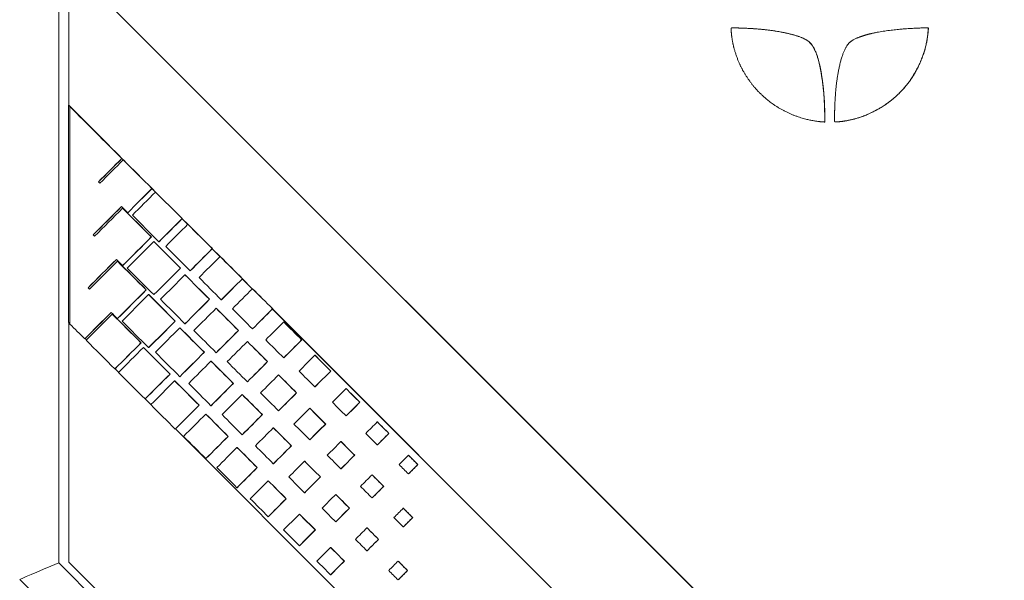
# Model space of a CAD drawing. Header units: millimetres. Extents: x 4 to 836, y 3 to 589.
# Tile 56 of 94: x 477 to 502, y 298 to 312. Entities that reach past the tile are written whole.
import ezdxf

# ---------------------------------------------------------------- set-up
doc = ezdxf.new("R2010")
doc.units = ezdxf.units.MM
doc.layers.add('1', color=7, linetype='Continuous', true_color=0xffffff)
doc.styles.add('ideas_simplex', font='simplex.shx')
doc.dimstyles.get("Standard").update_dxf_attribs({"dimtxt": 0.18, "dimasz": 0.18, "dimexe": 0.18, "dimexo": 0.0625, "dimgap": 0.09, "dimtad": 0, "dimtih": 1, "dimtoh": 1, "dimdec": 4, "dimzin": 0, "dimdsep": 46, "dimtxsty": 'Standard', "dimcen": 0.09, "dimadec": 0, "dimazin": 0, "dimtfac": 1, "dimtdec": 4, "dimtofl": 0, "dimtmove": 0, "dimatfit": 3, "dimfxl": 1, "dimtolj": 1, "dimtzin": 0, "dimarcsym": 0})

# ---------------------------------------------------------------- blocks, each defined once
blk = doc.blocks.new('_U0')
at = {"layer": '1', "color": 87, "lineweight": 25}
for p, q in [((490.370602, 401.966338), (488.870602, 401.966338)), ((488.870602, 401.966338), (488.870602, 396.341338)), ((506.045602, 401.966338), (504.545602, 401.966338)), ((506.045602, 396.341338), (506.045602, 401.966338)), ((488.870602, 396.341338), (490.370602, 396.341338)), ((504.545602, 396.341338), (506.045602, 396.341338))]:
    blk.add_line(p, q, dxfattribs=at)
at = {"layer": '1', "color": 152, "lineweight": 13}
for p, q in [((470.308102, 350.295244), (470.308102, 396.841338)), ((524.608102, 306.969726), (524.608102, 396.841338))]:
    blk.add_line(p, q, dxfattribs=at)
at = {"layer": '1', "color": 27, "lineweight": 13}
blk.add_line((470.308102, 394.841338), (524.608102, 394.841338), dxfattribs=at)
at = {"layer": '1', "color": 27, "lineweight": 18}
for points in [[(470.308102, 394.841338), (473.3081, 395.370319), (473.308104, 394.312357)], [(524.608102, 394.841338), (521.608104, 394.312357), (521.6081, 395.370319)]]:
    blk.add_solid(points, dxfattribs=at)
at = {"layer": '1', "color": 87, "linetype": 'Continuous', "lineweight": 25, "char_height": 3, "attachment_point": 7, "line_spacing_factor": 1.204819, "style": 'ideas_simplex'}
for s, insert in [('\\W1.2097;54,3', (491.827102, 404.101338)), ('\\W1.1692;2.138', (490.342102, 396.788838))]:
    blk.add_mtext(s, dxfattribs=dict(at, insert=insert))

msp = doc.modelspace()

# ---------------------------------------------------------------- linework, layer by layer
at = {"layer": '1', "color": 252, "linetype": 'Continuous', "lineweight": 13}
for p, q in [((478.273, 364.959), (478.273, 298.489)), ((478.273, 298.489), (493.759, 283.002))]:
    msp.add_line(p, q, dxfattribs=at)
at = {"layer": '1', "color": 18, "linetype": 'Continuous', "lineweight": 18}
for p, q in [((478.523, 313.325), (478.523, 309.825)), ((509.005, 282.825), (478.523, 313.325)), ((509.008, 282.825), (478.527, 313.325)), ((478.523, 304.448), (478.523, 298.508)), ((478.523, 298.508), (494.014, 283.008))]:
    msp.add_line(p, q, dxfattribs=at)
at = {"layer": '1', "color": 7, "linetype": 'Continuous', "lineweight": 18}
for p, q in [((499.804, 311.744), (499.804, 311.741)), ((478.52, 309.825), (478.52, 304.451)), ((478.52, 309.825), (478.523, 309.825)), ((478.553, 309.792), (478.52, 309.825)), ((479.528, 308.82), (478.523, 309.825)), ((479.871, 308.473), (479.837, 308.507)), ((479.873, 308.474), (479.839, 308.508)), ((480.669, 307.675), (480.583, 307.761)), ((480.671, 307.676), (480.585, 307.762)), ((481.467, 306.876), (481.329, 307.015)), ((481.47, 306.877), (481.33, 307.016)), ((482.266, 306.076), (482.074, 306.269)), ((482.268, 306.078), (482.075, 306.271)), ((483.065, 305.277), (482.819, 305.523)), ((483.066, 305.279), (482.821, 305.525)), ((501.206, 287.125), (483.565, 304.777)), ((501.209, 287.125), (483.567, 304.779)), ((478.52, 304.451), (478.551, 304.42)), ((478.927, 304.044), (478.959, 304.011)), ((479.672, 303.298), (479.758, 303.212)), ((480.418, 302.552), (480.557, 302.413)), ((481.163, 301.806), (495.835, 287.125))]:
    msp.add_line(p, q, dxfattribs=at)
at = {"layer": '1', "color": 163, "linetype": 'Continuous', "lineweight": 18}
for p, q in [((478.55, 309.792), (478.554, 309.792)), ((479.836, 308.509), (479.839, 308.509)), ((479.871, 308.474), (479.874, 308.474)), ((479.256, 307.928), (479.259, 307.928)), ((480.582, 307.764), (480.586, 307.764)), ((480.67, 307.676), (480.674, 307.676)), ((479.855, 307.275), (479.859, 307.275)), ((479.983, 307.165), (479.987, 307.165)), ((481.328, 307.019), (481.332, 307.019)), ((481.47, 306.878), (481.473, 306.878)), ((479.128, 306.617), (479.131, 306.617)), ((480.566, 306.564), (480.57, 306.564)), ((480.627, 306.449), (480.631, 306.449)), ((480.755, 306.445), (480.759, 306.445)), ((482.075, 306.274), (482.078, 306.274)), ((479.727, 305.964), (479.731, 305.964)), ((482.269, 306.08), (482.273, 306.08)), ((479.855, 305.853), (479.859, 305.853)), ((481.285, 305.791), (481.289, 305.791)), ((481.527, 305.726), (481.531, 305.726)), ((481.399, 305.624), (481.403, 305.624)), ((482.821, 305.529), (482.825, 305.529)), ((479, 305.305), (479.003, 305.305)), ((480.438, 305.252), (480.442, 305.252)), ((483.069, 305.282), (483.072, 305.282)), ((480.499, 305.138), (480.503, 305.138)), ((480.627, 305.134), (480.631, 305.134)), ((482.004, 305.019), (482.007, 305.019)), ((482.299, 305.007), (482.303, 305.007)), ((482.171, 304.798), (482.175, 304.798)), ((483.568, 304.784), (483.571, 304.784)), ((479.599, 304.652), (479.603, 304.652)), ((479.727, 304.541), (479.731, 304.541)), ((481.157, 304.48), (481.16, 304.48)), ((483.843, 304.458), (483.847, 304.458)), ((481.271, 304.312), (481.275, 304.312)), ((481.399, 304.414), (481.403, 304.414)), ((482.723, 304.246), (482.726, 304.246)), ((483.071, 304.287), (483.075, 304.287)), ((478.918, 304.039), (478.922, 304.039)), ((482.944, 303.972), (482.947, 303.972)), ((484.288, 304.013), (484.292, 304.013)), ((480.31, 303.941), (480.314, 303.941)), ((480.371, 303.826), (480.375, 303.826)), ((480.499, 303.822), (480.503, 303.822)), ((481.876, 303.707), (481.879, 303.707)), ((482.043, 303.486), (482.047, 303.486)), ((482.171, 303.695), (482.175, 303.695)), ((483.442, 303.474), (483.445, 303.474)), ((483.843, 303.568), (483.847, 303.568)), ((484.615, 303.633), (484.619, 303.633)), ((479.665, 303.294), (479.668, 303.294)), ((485.007, 303.241), (485.011, 303.241)), ((481.029, 303.168), (481.032, 303.168)), ((481.143, 303), (481.147, 303)), ((481.271, 303.102), (481.275, 303.102)), ((482.944, 302.975), (482.947, 302.975)), ((483.715, 303.147), (483.719, 303.147)), ((482.595, 302.935), (482.598, 302.935)), ((484.615, 302.849), (484.619, 302.849)), ((485.388, 302.807), (485.391, 302.807)), ((480.411, 302.549), (480.414, 302.549)), ((482.815, 302.661), (482.819, 302.661)), ((484.16, 302.701), (484.164, 302.701)), ((481.748, 302.395), (481.751, 302.395)), ((482.043, 302.383), (482.047, 302.383)), ((483.715, 302.256), (483.719, 302.256)), ((484.487, 302.321), (484.491, 302.321)), ((485.726, 302.468), (485.73, 302.468)), ((481.915, 302.175), (481.919, 302.175)), ((483.314, 302.162), (483.317, 302.162)), ((485.388, 302.13), (485.391, 302.13)), ((481.157, 301.804), (481.161, 301.804)), ((483.587, 301.835), (483.591, 301.835)), ((484.879, 301.929), (484.883, 301.929)), ((486.16, 301.981), (486.163, 301.981)), ((482.467, 301.623), (482.47, 301.623)), ((482.815, 301.664), (482.819, 301.664)), ((484.487, 301.537), (484.491, 301.537)), ((486.445, 301.696), (486.448, 301.696)), ((482.687, 301.349), (482.691, 301.349)), ((484.032, 301.39), (484.036, 301.39)), ((485.259, 301.495), (485.263, 301.495)), ((486.16, 301.41), (486.163, 301.41)), ((481.915, 301.071), (481.919, 301.071)), ((485.598, 301.156), (485.601, 301.156)), ((486.932, 301.155), (486.935, 301.155)), ((483.186, 300.85), (483.189, 300.85)), ((483.587, 300.944), (483.591, 300.944)), ((484.36, 301.009), (484.363, 301.009)), ((485.259, 300.818), (485.263, 300.818)), ((487.164, 300.923), (487.167, 300.923)), ((484.751, 300.617), (484.755, 300.617)), ((486.032, 300.669), (486.035, 300.669)), ((486.932, 300.691), (486.935, 300.691)), ((482.687, 300.352), (482.691, 300.352)), ((483.459, 300.523), (483.463, 300.523)), ((486.317, 300.384), (486.32, 300.384)), ((483.904, 300.078), (483.908, 300.078)), ((484.36, 300.225), (484.363, 300.225)), ((485.131, 300.183), (485.135, 300.183)), ((486.032, 300.099), (486.035, 300.099)), ((485.47, 299.845), (485.473, 299.845)), ((486.803, 299.844), (486.807, 299.844)), ((483.459, 299.633), (483.463, 299.633)), ((484.232, 299.697), (484.235, 299.697)), ((487.036, 299.611), (487.039, 299.611)), ((485.131, 299.506), (485.135, 299.506)), ((485.904, 299.358), (485.907, 299.358)), ((486.803, 299.379), (486.807, 299.379)), ((484.623, 299.305), (484.627, 299.305)), ((484.232, 298.913), (484.235, 298.913)), ((485.004, 298.872), (485.007, 298.872)), ((486.189, 299.072), (486.193, 299.072)), ((485.904, 298.787), (485.907, 298.787)), ((485.342, 298.533), (485.346, 298.533)), ((486.676, 298.532), (486.679, 298.532)), ((485.004, 298.194), (485.007, 298.194)), ((486.908, 298.3), (486.911, 298.3)), ((486.676, 298.067), (486.679, 298.067))]:
    msp.add_line(p, q, dxfattribs=at)
at = {"layer": '1', "color": 252, "linetype": 'Continuous', "lineweight": 18}
msp.add_line((493.087, 282.295), (477.308, 298.074), dxfattribs=at)
msp.add_ellipse((478.308, 298.489), major_axis=(1, 0.414), ratio=0.012344, start_param=1.60059, end_param=3.136479, dxfattribs=at)
at = {"layer": '1', "color": 7, "linetype": 'Continuous', "lineweight": 18}
for points, degree in [([(497.216, 309.412), (497.206, 309.413), (497.18, 309.415), (497.112, 309.42), (496.961, 309.435), (496.667, 309.501), (496.344, 309.619), (496.034, 309.789), (495.811, 309.959), (495.639, 310.115), (495.489, 310.273), (495.366, 310.435), (495.212, 310.672), (495.109, 310.879), (495.031, 311.103), (494.968, 311.313), (494.933, 311.506), (494.919, 311.692), (494.917, 311.726), (494.916, 311.744), (494.96, 311.744), (495.015, 311.743), (495.239, 311.738), (495.695, 311.716), (496.189, 311.646), (496.551, 311.551), (496.76, 311.476), (496.884, 311.373), (496.916, 311.325), (497.009, 311.185), (497.104, 310.909), (497.18, 310.471), (497.224, 310.048), (497.235, 309.717), (497.237, 309.511), (497.237, 309.465), (497.238, 309.432), (497.238, 309.411), (497.238, 309.411), (497.238, 309.411), (497.238, 309.411), (497.238, 309.411), (497.226, 309.412), (497.216, 309.412)], 5), ([(499.801, 311.741), (499.801, 311.739), (499.801, 311.735), (499.8, 311.725), (499.799, 311.699), (499.797, 311.662), (499.777, 311.462), (499.723, 311.19), (499.607, 310.884), (499.46, 310.593), (499.304, 310.363), (499.125, 310.163), (498.937, 309.981), (498.717, 309.813), (498.369, 309.616), (498.07, 309.505), (497.839, 309.451), (497.668, 309.425), (497.569, 309.417), (497.494, 309.412), (497.479, 309.411), (497.479, 309.449), (497.479, 309.524), (497.481, 309.668), (497.488, 309.888), (497.503, 310.141), (497.528, 310.388), (497.563, 310.637), (497.635, 310.984), (497.729, 311.217), (497.801, 311.325), (497.832, 311.373), (497.916, 311.443), (498.165, 311.558), (498.527, 311.646), (498.988, 311.705), (499.354, 311.732), (499.588, 311.741), (499.707, 311.743), (499.762, 311.744), (499.788, 311.744), (499.801, 311.744), (499.801, 311.744), (499.801, 311.744), (499.801, 311.744), (499.801, 311.744), (499.801, 311.742), (499.801, 311.741)], 6)]:
    msp.add_open_spline(points, degree=degree, dxfattribs=at)
for points, degree, knots in [([(494.98, 311.744), (494.99, 311.744), (495.018, 311.743), (495.083, 311.742), (495.262, 311.737), (495.698, 311.716), (496.192, 311.646), (496.554, 311.551), (496.763, 311.476), (496.887, 311.373), (496.919, 311.325), (497.012, 311.185), (497.107, 310.909), (497.183, 310.471), (497.227, 310.048), (497.238, 309.717), (497.24, 309.511), (497.24, 309.465), (497.24, 309.432), (497.24, 309.411), (497.24, 309.411), (497.24, 309.411), (497.24, 309.411), (497.24, 309.411), (497.229, 309.412), (497.219, 309.412)], 5, [0, 0, 0, 0, 0, 0, 0.037606, 0.085726, 0.133846, 0.181965, 0.230085, 0.278205, 0.326324, 0.374444, 0.422564, 0.470683, 0.518803, 0.566923, 0.615043, 0.663162, 0.711282, 0.759402, 0.807521, 0.855641, 0.903761, 0.95188, 1, 1, 1, 1, 1, 1]), ([(499.804, 311.741), (499.804, 311.739), (499.804, 311.735), (499.803, 311.725), (499.802, 311.699), (499.799, 311.662), (499.78, 311.462), (499.726, 311.19), (499.61, 310.884), (499.463, 310.593), (499.306, 310.363), (499.127, 310.163), (498.94, 309.981), (498.72, 309.813), (498.372, 309.616), (498.073, 309.505), (497.842, 309.451), (497.683, 309.427), (497.604, 309.419), (497.554, 309.416), (497.528, 309.414), (497.515, 309.414), (497.511, 309.414)], 6, [0, 0, 0, 0, 0, 0, 0, 0.060445, 0.120889, 0.181334, 0.241779, 0.302223, 0.362668, 0.423113, 0.483557, 0.544002, 0.604446, 0.664891, 0.725336, 0.78578, 0.846225, 0.90667, 0.967114, 1, 1, 1, 1, 1, 1, 1])]:
    msp.add_open_spline(points, degree=degree, knots=knots, dxfattribs=at)
at = {"layer": '1', "color": 163, "linetype": 'Continuous', "lineweight": 18}
for points in [[(479.836, 308.509), (479.407, 308.937), (478.979, 309.364), (478.55, 309.792)], [(478.55, 309.792), (478.55, 307.997), (478.55, 306.201), (478.55, 304.406)], [(479.839, 308.509), (479.411, 308.937), (478.982, 309.364), (478.554, 309.792)], [(479.256, 307.928), (479.449, 308.122), (479.643, 308.315), (479.836, 308.509)], [(479.259, 307.928), (479.453, 308.122), (479.646, 308.315), (479.839, 308.509)], [(479.871, 308.474), (479.677, 308.281), (479.484, 308.087), (479.29, 307.894)], [(480.582, 307.764), (480.345, 308.001), (480.108, 308.237), (479.871, 308.474)], [(480.586, 307.764), (480.349, 308.001), (480.111, 308.237), (479.874, 308.474)], [(479.29, 307.894), (479.279, 307.905), (479.267, 307.917), (479.256, 307.928)], [(479.292, 307.895), (479.281, 307.906), (479.27, 307.917), (479.259, 307.928)], [(479.983, 307.165), (480.183, 307.364), (480.383, 307.564), (480.582, 307.764)], [(479.987, 307.165), (480.186, 307.364), (480.386, 307.564), (480.586, 307.764)], [(480.67, 307.676), (480.479, 307.485), (480.289, 307.294), (480.098, 307.103)], [(481.328, 307.019), (481.109, 307.238), (480.89, 307.457), (480.67, 307.676)], [(481.332, 307.019), (481.113, 307.238), (480.893, 307.457), (480.674, 307.676)], [(479.128, 306.617), (479.362, 306.851), (479.595, 307.084), (479.829, 307.318)], [(479.131, 306.617), (479.365, 306.85), (479.598, 307.083), (479.831, 307.317)], [(479.855, 307.275), (479.624, 307.044), (479.393, 306.813), (479.163, 306.582)], [(479.829, 307.318), (479.881, 307.267), (479.932, 307.216), (479.983, 307.165)], [(480.566, 306.564), (480.329, 306.801), (480.092, 307.038), (479.855, 307.275)], [(480.57, 306.564), (480.333, 306.801), (480.096, 307.038), (479.859, 307.275)], [(480.098, 307.103), (480.317, 306.884), (480.536, 306.664), (480.755, 306.445)], [(480.755, 306.445), (480.946, 306.636), (481.137, 306.828), (481.328, 307.019)], [(480.759, 306.445), (480.95, 306.636), (481.141, 306.828), (481.332, 307.019)], [(481.47, 306.878), (481.287, 306.696), (481.105, 306.513), (480.923, 306.331)], [(482.075, 306.274), (481.873, 306.475), (481.672, 306.677), (481.47, 306.878)], [(482.078, 306.274), (481.877, 306.475), (481.675, 306.677), (481.473, 306.878)], [(479.163, 306.582), (479.151, 306.594), (479.139, 306.605), (479.128, 306.617)], [(479.164, 306.584), (479.153, 306.595), (479.142, 306.606), (479.131, 306.617)], [(479.855, 305.853), (480.092, 306.09), (480.329, 306.327), (480.566, 306.564)], [(479.859, 305.853), (480.096, 306.09), (480.333, 306.327), (480.57, 306.564)], [(480.627, 306.449), (480.408, 306.23), (480.189, 306.011), (479.97, 305.791)], [(481.285, 305.791), (481.066, 306.011), (480.846, 306.23), (480.627, 306.449)], [(481.289, 305.791), (481.069, 306.011), (480.85, 306.23), (480.631, 306.449)], [(480.923, 306.331), (481.124, 306.129), (481.326, 305.927), (481.527, 305.726)], [(481.527, 305.726), (481.71, 305.909), (481.892, 306.091), (482.075, 306.274)], [(481.531, 305.726), (481.713, 305.909), (481.896, 306.091), (482.078, 306.274)], [(479, 305.305), (479.234, 305.539), (479.467, 305.773), (479.701, 306.007)], [(479.003, 305.305), (479.237, 305.538), (479.47, 305.772), (479.703, 306.005)], [(479.727, 305.964), (479.496, 305.732), (479.265, 305.501), (479.034, 305.27)], [(479.701, 306.007), (479.753, 305.955), (479.804, 305.904), (479.855, 305.853)], [(480.438, 305.252), (480.201, 305.489), (479.964, 305.726), (479.727, 305.964)], [(480.442, 305.252), (480.205, 305.489), (479.968, 305.726), (479.731, 305.964)], [(482.269, 306.08), (482.096, 305.906), (481.922, 305.732), (481.748, 305.558)], [(482.821, 305.529), (482.637, 305.713), (482.453, 305.896), (482.269, 306.08)], [(482.825, 305.529), (482.641, 305.713), (482.457, 305.896), (482.273, 306.08)], [(479.97, 305.791), (480.189, 305.572), (480.408, 305.353), (480.627, 305.134)], [(480.627, 305.134), (480.846, 305.353), (481.066, 305.572), (481.285, 305.791)], [(480.631, 305.134), (480.85, 305.353), (481.069, 305.572), (481.289, 305.791)], [(481.399, 305.624), (481.198, 305.422), (480.996, 305.221), (480.795, 305.019)], [(482.004, 305.019), (481.802, 305.221), (481.601, 305.422), (481.399, 305.624)], [(482.007, 305.019), (481.806, 305.221), (481.604, 305.422), (481.403, 305.624)], [(481.748, 305.558), (481.932, 305.374), (482.116, 305.191), (482.299, 305.007)], [(482.299, 305.007), (482.473, 305.181), (482.647, 305.355), (482.821, 305.529)], [(482.303, 305.007), (482.477, 305.181), (482.651, 305.355), (482.825, 305.529)], [(479.034, 305.27), (479.023, 305.282), (479.011, 305.293), (479, 305.305)], [(479.036, 305.272), (479.025, 305.283), (479.014, 305.294), (479.003, 305.305)], [(479.727, 304.541), (479.964, 304.778), (480.201, 305.015), (480.438, 305.252)], [(479.731, 304.541), (479.968, 304.778), (480.205, 305.015), (480.442, 305.252)], [(483.069, 305.282), (482.904, 305.116), (482.738, 304.951), (482.573, 304.786)], [(483.568, 304.784), (483.402, 304.95), (483.235, 305.116), (483.069, 305.282)], [(483.571, 304.784), (483.405, 304.95), (483.239, 305.116), (483.072, 305.282)], [(480.499, 305.138), (480.28, 304.918), (480.061, 304.699), (479.842, 304.48)], [(481.157, 304.48), (480.938, 304.699), (480.718, 304.918), (480.499, 305.138)], [(481.16, 304.48), (480.941, 304.699), (480.722, 304.918), (480.503, 305.138)], [(480.795, 305.019), (480.996, 304.817), (481.198, 304.616), (481.399, 304.414)], [(481.399, 304.414), (481.601, 304.616), (481.802, 304.817), (482.004, 305.019)], [(481.403, 304.414), (481.604, 304.616), (481.806, 304.817), (482.007, 305.019)], [(478.918, 304.039), (479.137, 304.258), (479.355, 304.476), (479.573, 304.695)], [(478.922, 304.039), (479.139, 304.257), (479.357, 304.475), (479.575, 304.693)], [(479.573, 304.695), (479.625, 304.644), (479.676, 304.592), (479.727, 304.541)], [(482.171, 304.798), (481.988, 304.614), (481.804, 304.43), (481.62, 304.246)], [(482.723, 304.246), (482.539, 304.43), (482.355, 304.614), (482.171, 304.798)], [(482.726, 304.246), (482.542, 304.43), (482.359, 304.614), (482.175, 304.798)], [(482.573, 304.786), (482.739, 304.62), (482.905, 304.453), (483.071, 304.287)], [(483.071, 304.287), (483.237, 304.453), (483.402, 304.618), (483.568, 304.784)], [(483.075, 304.287), (483.24, 304.453), (483.406, 304.618), (483.571, 304.784)], [(479.599, 304.652), (479.384, 304.436), (479.168, 304.22), (478.953, 304.005)], [(480.31, 303.941), (480.073, 304.178), (479.836, 304.415), (479.599, 304.652)], [(480.314, 303.941), (480.077, 304.178), (479.84, 304.415), (479.603, 304.652)], [(479.842, 304.48), (480.061, 304.26), (480.28, 304.041), (480.499, 303.822)], [(480.499, 303.822), (480.718, 304.041), (480.938, 304.26), (481.157, 304.48)], [(480.503, 303.822), (480.722, 304.041), (480.941, 304.26), (481.16, 304.48)], [(483.843, 304.458), (483.695, 304.31), (483.547, 304.162), (483.399, 304.013)], [(484.288, 304.013), (484.14, 304.162), (483.992, 304.31), (483.843, 304.458)], [(484.292, 304.013), (484.144, 304.162), (483.995, 304.31), (483.847, 304.458)], [(478.55, 304.406), (478.673, 304.284), (478.796, 304.162), (478.918, 304.039)], [(481.271, 304.312), (481.07, 304.111), (480.868, 303.909), (480.667, 303.707)], [(481.876, 303.707), (481.674, 303.909), (481.473, 304.111), (481.271, 304.312)], [(481.879, 303.707), (481.678, 303.909), (481.476, 304.111), (481.275, 304.312)], [(481.62, 304.246), (481.804, 304.063), (481.988, 303.879), (482.171, 303.695)], [(482.171, 303.695), (482.355, 303.879), (482.539, 304.063), (482.723, 304.246)], [(482.175, 303.695), (482.359, 303.879), (482.542, 304.063), (482.726, 304.246)], [(478.953, 304.005), (479.19, 303.768), (479.427, 303.531), (479.665, 303.294)], [(482.944, 303.972), (482.777, 303.806), (482.611, 303.64), (482.445, 303.474)], [(483.442, 303.474), (483.276, 303.64), (483.11, 303.806), (482.944, 303.972)], [(483.445, 303.474), (483.279, 303.64), (483.113, 303.806), (482.947, 303.972)], [(483.399, 304.013), (483.547, 303.865), (483.695, 303.716), (483.843, 303.568)], [(483.843, 303.568), (483.992, 303.716), (484.14, 303.865), (484.288, 304.013)], [(483.847, 303.568), (483.995, 303.716), (484.144, 303.865), (484.292, 304.013)], [(479.665, 303.294), (479.88, 303.51), (480.095, 303.725), (480.31, 303.941)], [(479.668, 303.294), (479.883, 303.51), (480.098, 303.725), (480.314, 303.941)], [(480.371, 303.826), (480.165, 303.619), (479.959, 303.413), (479.752, 303.206)], [(481.029, 303.168), (480.81, 303.387), (480.591, 303.607), (480.371, 303.826)], [(481.032, 303.168), (480.813, 303.387), (480.594, 303.607), (480.375, 303.826)], [(480.667, 303.707), (480.868, 303.505), (481.07, 303.304), (481.271, 303.102)], [(481.271, 303.102), (481.473, 303.304), (481.674, 303.505), (481.876, 303.707)], [(481.275, 303.102), (481.476, 303.304), (481.678, 303.505), (481.879, 303.707)], [(482.043, 303.486), (481.86, 303.302), (481.676, 303.119), (481.492, 302.935)], [(482.595, 302.935), (482.411, 303.119), (482.227, 303.302), (482.043, 303.486)], [(482.598, 302.935), (482.414, 303.119), (482.231, 303.302), (482.047, 303.486)], [(482.445, 303.474), (482.611, 303.308), (482.777, 303.142), (482.944, 302.975)], [(482.944, 302.975), (483.11, 303.142), (483.276, 303.308), (483.442, 303.474)], [(482.947, 302.975), (483.113, 303.142), (483.279, 303.308), (483.445, 303.474)], [(484.615, 303.633), (484.485, 303.502), (484.354, 303.371), (484.224, 303.241)], [(485.007, 303.241), (484.877, 303.371), (484.746, 303.502), (484.615, 303.633)], [(485.011, 303.241), (484.88, 303.371), (484.75, 303.502), (484.619, 303.633)], [(484.224, 303.241), (484.354, 303.11), (484.485, 302.979), (484.615, 302.849)], [(484.615, 302.849), (484.746, 302.979), (484.877, 303.11), (485.007, 303.241)], [(484.619, 302.849), (484.75, 302.979), (484.88, 303.11), (485.011, 303.241)], [(479.752, 303.206), (479.972, 302.987), (480.191, 302.768), (480.411, 302.549)], [(480.411, 302.549), (480.617, 302.755), (480.823, 302.962), (481.029, 303.168)], [(480.414, 302.549), (480.62, 302.755), (480.826, 302.962), (481.032, 303.168)], [(481.143, 303), (480.946, 302.803), (480.749, 302.606), (480.552, 302.409)], [(481.748, 302.395), (481.546, 302.597), (481.345, 302.799), (481.143, 303)], [(481.751, 302.395), (481.55, 302.597), (481.348, 302.799), (481.147, 303)], [(483.715, 303.147), (483.567, 302.998), (483.419, 302.85), (483.271, 302.701)], [(484.16, 302.701), (484.012, 302.85), (483.864, 302.998), (483.715, 303.147)], [(484.164, 302.701), (484.016, 302.85), (483.867, 302.998), (483.719, 303.147)], [(481.492, 302.935), (481.676, 302.751), (481.86, 302.567), (482.043, 302.383)], [(482.043, 302.383), (482.227, 302.567), (482.411, 302.751), (482.595, 302.935)], [(482.047, 302.383), (482.231, 302.567), (482.414, 302.751), (482.598, 302.935)], [(485.388, 302.807), (485.275, 302.694), (485.162, 302.581), (485.049, 302.468)], [(485.726, 302.468), (485.613, 302.581), (485.5, 302.694), (485.388, 302.807)], [(485.73, 302.468), (485.617, 302.581), (485.504, 302.694), (485.391, 302.807)], [(482.815, 302.661), (482.649, 302.494), (482.483, 302.328), (482.317, 302.162)], [(483.314, 302.162), (483.148, 302.328), (482.981, 302.494), (482.815, 302.661)], [(483.317, 302.162), (483.151, 302.328), (482.985, 302.494), (482.819, 302.661)], [(483.271, 302.701), (483.419, 302.553), (483.567, 302.405), (483.715, 302.256)], [(483.715, 302.256), (483.864, 302.405), (484.012, 302.553), (484.16, 302.701)], [(483.719, 302.256), (483.867, 302.405), (484.016, 302.553), (484.164, 302.701)], [(480.552, 302.409), (480.754, 302.207), (480.956, 302.006), (481.157, 301.804)], [(481.157, 301.804), (481.354, 302.001), (481.551, 302.198), (481.748, 302.395)], [(481.161, 301.804), (481.358, 302.001), (481.554, 302.198), (481.751, 302.395)], [(484.487, 302.321), (484.357, 302.19), (484.226, 302.06), (484.096, 301.929)], [(484.879, 301.929), (484.749, 302.06), (484.618, 302.19), (484.487, 302.321)], [(484.883, 301.929), (484.752, 302.06), (484.622, 302.19), (484.491, 302.321)], [(485.049, 302.468), (485.162, 302.355), (485.275, 302.242), (485.388, 302.13)], [(485.388, 302.13), (485.5, 302.242), (485.613, 302.355), (485.726, 302.468)], [(485.391, 302.13), (485.504, 302.242), (485.617, 302.355), (485.73, 302.468)], [(481.915, 302.175), (481.732, 301.991), (481.548, 301.807), (481.364, 301.623)], [(482.467, 301.623), (482.283, 301.807), (482.099, 301.991), (481.915, 302.175)], [(482.47, 301.623), (482.287, 301.807), (482.103, 301.991), (481.919, 302.175)], [(482.317, 302.162), (482.483, 301.996), (482.649, 301.83), (482.815, 301.664)], [(482.815, 301.664), (482.981, 301.83), (483.148, 301.996), (483.314, 302.162)], [(482.819, 301.664), (482.985, 301.83), (483.151, 301.996), (483.317, 302.162)], [(483.587, 301.835), (483.439, 301.686), (483.291, 301.538), (483.142, 301.39)], [(484.032, 301.39), (483.884, 301.538), (483.736, 301.686), (483.587, 301.835)], [(484.036, 301.39), (483.888, 301.538), (483.739, 301.686), (483.591, 301.835)], [(484.096, 301.929), (484.226, 301.798), (484.357, 301.668), (484.487, 301.537)], [(484.487, 301.537), (484.618, 301.668), (484.749, 301.798), (484.879, 301.929)], [(484.491, 301.537), (484.622, 301.668), (484.752, 301.798), (484.883, 301.929)], [(486.16, 301.981), (486.064, 301.886), (485.969, 301.791), (485.874, 301.696)], [(486.445, 301.696), (486.35, 301.791), (486.255, 301.886), (486.16, 301.981)], [(486.448, 301.696), (486.353, 301.791), (486.258, 301.886), (486.163, 301.981)], [(481.364, 301.623), (481.548, 301.439), (481.732, 301.255), (481.915, 301.071)], [(481.915, 301.071), (482.099, 301.255), (482.283, 301.439), (482.467, 301.623)], [(481.919, 301.071), (482.103, 301.255), (482.287, 301.439), (482.47, 301.623)], [(485.874, 301.696), (485.969, 301.6), (486.064, 301.505), (486.16, 301.41)], [(486.16, 301.41), (486.255, 301.505), (486.35, 301.6), (486.445, 301.696)], [(486.163, 301.41), (486.258, 301.505), (486.353, 301.6), (486.448, 301.696)], [(482.687, 301.349), (482.521, 301.183), (482.355, 301.016), (482.189, 300.85)], [(483.186, 300.85), (483.02, 301.016), (482.854, 301.183), (482.687, 301.349)], [(483.189, 300.85), (483.023, 301.016), (482.857, 301.183), (482.691, 301.349)], [(483.142, 301.39), (483.291, 301.241), (483.439, 301.093), (483.587, 300.944)], [(483.587, 300.944), (483.736, 301.093), (483.884, 301.241), (484.032, 301.39)], [(483.591, 300.944), (483.739, 301.093), (483.888, 301.241), (484.036, 301.39)], [(485.259, 301.495), (485.147, 301.382), (485.034, 301.269), (484.921, 301.156)], [(485.598, 301.156), (485.485, 301.269), (485.372, 301.382), (485.259, 301.495)], [(485.601, 301.156), (485.489, 301.269), (485.376, 301.382), (485.263, 301.495)], [(484.921, 301.156), (485.034, 301.044), (485.147, 300.931), (485.259, 300.818)], [(485.259, 300.818), (485.372, 300.931), (485.485, 301.044), (485.598, 301.156)], [(485.263, 300.818), (485.376, 300.931), (485.489, 301.044), (485.601, 301.156)], [(486.932, 301.155), (486.854, 301.078), (486.777, 301.001), (486.699, 300.923)], [(487.164, 300.923), (487.086, 301.001), (487.009, 301.078), (486.932, 301.155)], [(487.167, 300.923), (487.09, 301.001), (487.012, 301.078), (486.935, 301.155)], [(482.189, 300.85), (482.355, 300.684), (482.521, 300.518), (482.687, 300.352)], [(482.687, 300.352), (482.854, 300.518), (483.02, 300.684), (483.186, 300.85)], [(482.691, 300.352), (482.857, 300.518), (483.023, 300.684), (483.189, 300.85)], [(484.36, 301.009), (484.229, 300.878), (484.098, 300.748), (483.968, 300.617)], [(484.751, 300.617), (484.621, 300.748), (484.49, 300.878), (484.36, 301.009)], [(484.755, 300.617), (484.624, 300.748), (484.494, 300.878), (484.363, 301.009)], [(486.699, 300.923), (486.777, 300.846), (486.854, 300.768), (486.932, 300.691)], [(486.932, 300.691), (487.009, 300.768), (487.086, 300.846), (487.164, 300.923)], [(486.935, 300.691), (487.012, 300.768), (487.09, 300.846), (487.167, 300.923)], [(483.968, 300.617), (484.098, 300.486), (484.229, 300.356), (484.36, 300.225)], [(484.36, 300.225), (484.49, 300.356), (484.621, 300.486), (484.751, 300.617)], [(484.363, 300.225), (484.494, 300.356), (484.624, 300.486), (484.755, 300.617)], [(486.032, 300.669), (485.936, 300.574), (485.841, 300.479), (485.746, 300.384)], [(486.317, 300.384), (486.222, 300.479), (486.127, 300.574), (486.032, 300.669)], [(486.32, 300.384), (486.225, 300.479), (486.13, 300.574), (486.035, 300.669)], [(483.459, 300.523), (483.311, 300.375), (483.163, 300.226), (483.015, 300.078)], [(483.904, 300.078), (483.756, 300.226), (483.608, 300.375), (483.459, 300.523)], [(483.908, 300.078), (483.76, 300.226), (483.611, 300.375), (483.463, 300.523)], [(485.746, 300.384), (485.841, 300.289), (485.936, 300.194), (486.032, 300.099)], [(486.032, 300.099), (486.127, 300.194), (486.222, 300.289), (486.317, 300.384)], [(486.035, 300.099), (486.13, 300.194), (486.225, 300.289), (486.32, 300.384)], [(483.015, 300.078), (483.163, 299.929), (483.311, 299.781), (483.459, 299.633)], [(483.459, 299.633), (483.608, 299.781), (483.756, 299.929), (483.904, 300.078)], [(483.463, 299.633), (483.611, 299.781), (483.76, 299.929), (483.908, 300.078)], [(485.131, 300.183), (485.019, 300.07), (484.906, 299.957), (484.793, 299.845)], [(485.47, 299.845), (485.357, 299.957), (485.244, 300.07), (485.131, 300.183)], [(485.473, 299.845), (485.361, 299.957), (485.248, 300.07), (485.135, 300.183)], [(484.793, 299.845), (484.906, 299.732), (485.019, 299.619), (485.131, 299.506)], [(485.131, 299.506), (485.244, 299.619), (485.357, 299.732), (485.47, 299.845)], [(485.135, 299.506), (485.248, 299.619), (485.361, 299.732), (485.473, 299.845)], [(486.803, 299.844), (486.726, 299.766), (486.649, 299.689), (486.571, 299.611)], [(487.036, 299.611), (486.958, 299.689), (486.881, 299.766), (486.803, 299.844)], [(487.039, 299.611), (486.962, 299.689), (486.884, 299.766), (486.807, 299.844)], [(484.232, 299.697), (484.101, 299.567), (483.97, 299.436), (483.84, 299.305)], [(484.623, 299.305), (484.493, 299.436), (484.362, 299.567), (484.232, 299.697)], [(484.627, 299.305), (484.496, 299.436), (484.366, 299.567), (484.235, 299.697)], [(486.571, 299.611), (486.649, 299.534), (486.726, 299.457), (486.803, 299.379)], [(486.803, 299.379), (486.881, 299.457), (486.958, 299.534), (487.036, 299.611)], [(486.807, 299.379), (486.884, 299.457), (486.962, 299.534), (487.039, 299.611)], [(485.904, 299.358), (485.808, 299.262), (485.713, 299.167), (485.618, 299.072)], [(486.189, 299.072), (486.094, 299.167), (485.999, 299.262), (485.904, 299.358)], [(486.193, 299.072), (486.097, 299.167), (486.002, 299.262), (485.907, 299.358)], [(483.84, 299.305), (483.97, 299.175), (484.101, 299.044), (484.232, 298.913)], [(484.232, 298.913), (484.362, 299.044), (484.493, 299.175), (484.623, 299.305)], [(484.235, 298.913), (484.366, 299.044), (484.496, 299.175), (484.627, 299.305)], [(485.004, 298.872), (484.891, 298.759), (484.778, 298.646), (484.665, 298.533)], [(485.342, 298.533), (485.229, 298.646), (485.116, 298.759), (485.004, 298.872)], [(485.346, 298.533), (485.233, 298.646), (485.12, 298.759), (485.007, 298.872)], [(485.618, 299.072), (485.713, 298.977), (485.808, 298.882), (485.904, 298.787)], [(485.904, 298.787), (485.999, 298.882), (486.094, 298.977), (486.189, 299.072)], [(485.907, 298.787), (486.002, 298.882), (486.097, 298.977), (486.193, 299.072)], [(484.665, 298.533), (484.778, 298.42), (484.891, 298.307), (485.004, 298.194)], [(485.004, 298.194), (485.116, 298.307), (485.229, 298.42), (485.342, 298.533)], [(485.007, 298.194), (485.12, 298.307), (485.233, 298.42), (485.346, 298.533)], [(486.676, 298.532), (486.598, 298.454), (486.521, 298.377), (486.444, 298.3)], [(486.908, 298.3), (486.83, 298.377), (486.753, 298.454), (486.676, 298.532)], [(486.911, 298.3), (486.834, 298.377), (486.756, 298.454), (486.679, 298.532)], [(486.444, 298.3), (486.521, 298.222), (486.598, 298.145), (486.676, 298.067)], [(486.676, 298.067), (486.753, 298.145), (486.83, 298.222), (486.908, 298.3)], [(486.679, 298.067), (486.756, 298.145), (486.834, 298.222), (486.911, 298.3)]]:
    msp.add_open_spline(points, degree=3, dxfattribs=at)

# ---------------------------------------------------------------- dimensions: what is measured, and where the dimension line sits
at = {"layer": '1', "color": 87, "linetype": 'Continuous', "lineweight": 25}
dim = msp.add_linear_dim(base=(470.308, 394.841), p1=(524.608, 295.924), p2=(470.308, 347.795), text='<>\\P[\\C87;{\\H1.00x;\\Fsimplex.shx;2.138\\Fsimplex.shx;}\\C87; ]', dimstyle='Standard', override={"dimtxt": 3, "dimasz": 3, "dimexe": 2, "dimexo": 2.5, "dimgap": 1.5, "dimtad": 1, "dimtih": 0, "dimtoh": 0, "dimdec": 1, "dimlfac": 1, "dimzin": 8, "dimdsep": 44, "dimlunit": 2, "dimtxsty": 'ideas_simplex', "dimsah": 1, "dimse1": 0, "dimse2": 0, "dimsd1": 0, "dimsd2": 0, "dimclrd": 27, "dimclre": 152, "dimclrt": 87, "dimtol": 0, "dimtm": -0.1, "dimtfac": 0.5, "dimtdec": 2, "dimtofl": 1, "dimtmove": 0, "dimtzin": 8, "dimlwd": 13, "dimlwe": 13}, dxfattribs=at)
dim.commit()
dim.dimension.update_dxf_attribs({"geometry": '_U0', "text_midpoint": (497.458, 394.841), "dimtype": 160})

doc.saveas('drawing.dxf')
